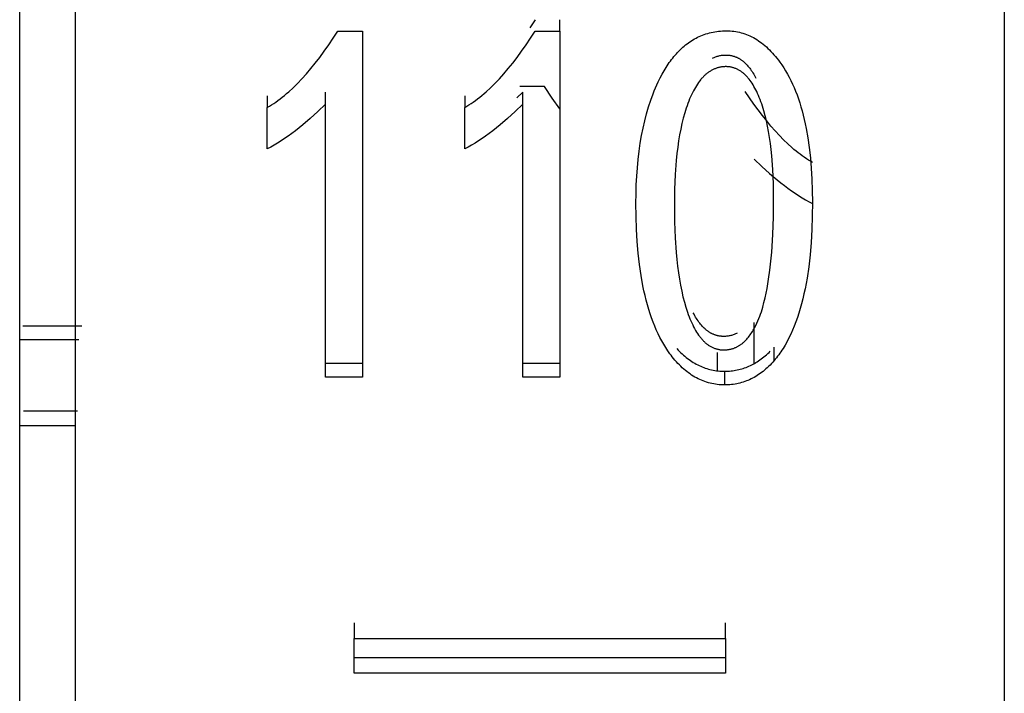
# Model space of a CAD drawing. Header units: millimetres. Extents: x -2637 to -1637, y 678 to 1678.
# Tile 142 of 256: x -2124.04 to -2118.74, y 1032.75 to 1036.38. Entities that reach past the tile are written whole.
import ezdxf

# ---------------------------------------------------------------- set-up
doc = ezdxf.new("R2010")
doc.units = ezdxf.units.MM
doc.layers.add('Make2D$B.SHOW mini', color=7, linetype='Continuous', true_color=0x000000)

msp = doc.modelspace()

# ---------------------------------------------------------------- linework, layer by layer
at = {"layer": 'Make2D$B.SHOW mini', "color": 18, "lineweight": -3, "true_color": 0x000000}
for points in [[(-2124.0431, 1024.9126), (-2124.0431, 1075.5182)], [(-2123.7431, 1015.5226), (-2123.7431, 1015.5231), (-2123.7431, 1075.421)], [(-2118.7431, 1045.5223), (-2118.7431, 1024.3091), (-2118.7431, 1017.6286), (-2118.7431, 1016.0231), (-2118.7431, 1015.6436), (-2118.7431, 1015.5521), (-2118.7431, 1015.5297), (-2118.7431, 1015.5241), (-2118.7431, 1015.5227), (-2118.7431, 1015.5223)], [(-2121.2685, 1036.3797), (-2121.2965, 1036.337)], [(-2121.1353, 1036.3183), (-2121.1353, 1036.3797)], [(-2122.7104, 1035.9073), (-2122.6989, 1035.9141), (-2122.6874, 1035.9213), (-2122.6758, 1035.9288), (-2122.6643, 1035.9368), (-2122.6527, 1035.9451), (-2122.6411, 1035.9539), (-2122.6294, 1035.963), (-2122.6178, 1035.9725), (-2122.6061, 1035.9824), (-2122.5944, 1035.9927), (-2122.5709, 1036.0145), (-2122.5473, 1036.0378), (-2122.5236, 1036.0627), (-2122.4999, 1036.0891), (-2122.476, 1036.1171), (-2122.4521, 1036.1467), (-2122.4281, 1036.1779), (-2122.404, 1036.2106), (-2122.3798, 1036.2449), (-2122.3556, 1036.2808), (-2122.3312, 1036.3183)], [(-2122.3312, 1036.3183), (-2122.198, 1036.3183)], [(-2122.198, 1036.3183), (-2122.198, 1034.4558)], [(-2121.6477, 1035.9073), (-2121.6362, 1035.9141), (-2121.6247, 1035.9213), (-2121.6131, 1035.9288), (-2121.6016, 1035.9368), (-2121.59, 1035.9451), (-2121.5784, 1035.9539), (-2121.5667, 1035.963), (-2121.5551, 1035.9725), (-2121.5434, 1035.9824), (-2121.5317, 1035.9927), (-2121.5082, 1036.0145), (-2121.4846, 1036.0378), (-2121.4609, 1036.0627), (-2121.4372, 1036.0891), (-2121.4133, 1036.1171), (-2121.3894, 1036.1467), (-2121.3654, 1036.1779), (-2121.3413, 1036.2106), (-2121.3171, 1036.2449), (-2121.2929, 1036.2808), (-2121.2685, 1036.3183)], [(-2121.2685, 1036.3183), (-2121.1353, 1036.3183)], [(-2121.1353, 1036.3183), (-2121.1353, 1034.4558)], [(-2120.6055, 1036.0467), (-2120.5955, 1036.067), (-2120.5852, 1036.0866), (-2120.5746, 1036.1055), (-2120.5635, 1036.1238), (-2120.5521, 1036.1414), (-2120.5462, 1036.1499), (-2120.5402, 1036.1582), (-2120.5341, 1036.1664), (-2120.5278, 1036.1744), (-2120.5215, 1036.1823), (-2120.515, 1036.19), (-2120.5084, 1036.1975), (-2120.5016, 1036.2048), (-2120.4948, 1036.2119), (-2120.4878, 1036.2189), (-2120.4807, 1036.2257), (-2120.4734, 1036.2323), (-2120.466, 1036.2387), (-2120.4585, 1036.2448), (-2120.4509, 1036.2508), (-2120.4431, 1036.2566), (-2120.4352, 1036.2621), (-2120.4272, 1036.2674), (-2120.4191, 1036.2725), (-2120.4108, 1036.2774), (-2120.4024, 1036.282), (-2120.3938, 1036.2863), (-2120.3851, 1036.2905), (-2120.3763, 1036.2943), (-2120.3674, 1036.2979), (-2120.3583, 1036.3013), (-2120.3492, 1036.3044), (-2120.3398, 1036.3072), (-2120.3304, 1036.3098), (-2120.3208, 1036.3121), (-2120.3111, 1036.3142), (-2120.3012, 1036.316), (-2120.2912, 1036.3175), (-2120.2811, 1036.3187), (-2120.2709, 1036.3197), (-2120.2605, 1036.3204), (-2120.25, 1036.3208), (-2120.2394, 1036.321)], [(-2120.2394, 1036.321), (-2120.2291, 1036.3208), (-2120.2189, 1036.3203), (-2120.2087, 1036.3195), (-2120.1987, 1036.3183), (-2120.1887, 1036.3169), (-2120.1789, 1036.315), (-2120.1691, 1036.3129), (-2120.1594, 1036.3104), (-2120.1497, 1036.3077), (-2120.1402, 1036.3045), (-2120.1308, 1036.3011), (-2120.1214, 1036.2973), (-2120.1121, 1036.2932), (-2120.1029, 1036.2888), (-2120.0938, 1036.284), (-2120.0848, 1036.2789), (-2120.0759, 1036.2735), (-2120.067, 1036.2677), (-2120.0583, 1036.2617), (-2120.0496, 1036.2553), (-2120.041, 1036.2485), (-2120.0324, 1036.2415), (-2120.024, 1036.2341), (-2120.0156, 1036.2263), (-2120.0074, 1036.2183), (-2119.9992, 1036.2099), (-2119.991, 1036.2012), (-2119.983, 1036.1922), (-2119.975, 1036.1828), (-2119.9672, 1036.1731), (-2119.9593, 1036.1631), (-2119.9516, 1036.1527)], [(-2120.3141, 1036.1733), (-2120.3099, 1036.1754), (-2120.3056, 1036.1773), (-2120.3013, 1036.1791), (-2120.2969, 1036.1808), (-2120.2925, 1036.1823), (-2120.2881, 1036.1837), (-2120.2836, 1036.185), (-2120.2791, 1036.1862), (-2120.2746, 1036.1872), (-2120.27, 1036.1881), (-2120.2653, 1036.1888), (-2120.2607, 1036.1894), (-2120.256, 1036.1899), (-2120.2512, 1036.1902), (-2120.2464, 1036.1904), (-2120.2416, 1036.1905)], [(-2120.2416, 1036.1905), (-2120.2385, 1036.1904), (-2120.2355, 1036.1904), (-2120.2324, 1036.1902), (-2120.2294, 1036.19), (-2120.2264, 1036.1897), (-2120.2235, 1036.1894), (-2120.2205, 1036.189), (-2120.2176, 1036.1885), (-2120.2146, 1036.188), (-2120.2117, 1036.1874), (-2120.2088, 1036.1867), (-2120.206, 1036.186), (-2120.2031, 1036.1852), (-2120.2003, 1036.1844), (-2120.1974, 1036.1835), (-2120.1946, 1036.1826), (-2120.1918, 1036.1815), (-2120.1891, 1036.1805), (-2120.1863, 1036.1793), (-2120.1836, 1036.1781), (-2120.1808, 1036.1768), (-2120.1781, 1036.1755), (-2120.1754, 1036.1741), (-2120.1728, 1036.1727), (-2120.1701, 1036.1712), (-2120.1675, 1036.1696), (-2120.1649, 1036.168), (-2120.1623, 1036.1663), (-2120.1597, 1036.1645), (-2120.1571, 1036.1627), (-2120.1545, 1036.1608), (-2120.152, 1036.1589), (-2120.1495, 1036.1569), (-2120.147, 1036.1548), (-2120.142, 1036.1505), (-2120.1371, 1036.146), (-2120.1323, 1036.1412), (-2120.1276, 1036.1362), (-2120.1229, 1036.1309), (-2120.1183, 1036.1254), (-2120.1137, 1036.1196), (-2120.1092, 1036.1136), (-2120.1048, 1036.1074), (-2120.1005, 1036.1009), (-2120.0962, 1036.0942), (-2120.092, 1036.0872), (-2120.0879, 1036.0801), (-2120.0838, 1036.0726), (-2120.0798, 1036.0649)], [(-2119.9516, 1036.1527), (-2119.9408, 1036.1374), (-2119.9303, 1036.1215), (-2119.9202, 1036.1051), (-2119.9104, 1036.0882), (-2119.9009, 1036.0707), (-2119.8918, 1036.0527), (-2119.8831, 1036.0342), (-2119.8746, 1036.0151), (-2119.8666, 1035.9955), (-2119.8588, 1035.9753), (-2119.8515, 1035.9546), (-2119.8444, 1035.9334), (-2119.8377, 1035.9116), (-2119.8314, 1035.8894), (-2119.8254, 1035.8666), (-2119.8197, 1035.8432), (-2119.8144, 1035.8193), (-2119.8094, 1035.7949), (-2119.8005, 1035.7445), (-2119.7929, 1035.692), (-2119.7867, 1035.6374), (-2119.7819, 1035.5807), (-2119.7785, 1035.5219), (-2119.7765, 1035.461), (-2119.7758, 1035.398)], [(-2120.2416, 1036.1278), (-2120.2457, 1036.1278), (-2120.2498, 1036.1276), (-2120.2538, 1036.1274), (-2120.2578, 1036.1271), (-2120.2618, 1036.1266), (-2120.2657, 1036.1261), (-2120.2697, 1036.1255), (-2120.2736, 1036.1247), (-2120.2774, 1036.1239), (-2120.2813, 1036.123), (-2120.2851, 1036.122), (-2120.2889, 1036.1208), (-2120.2926, 1036.1196), (-2120.2964, 1036.1183), (-2120.3001, 1036.1169), (-2120.3037, 1036.1154), (-2120.3074, 1036.1138), (-2120.311, 1036.1121), (-2120.3146, 1036.1103), (-2120.3181, 1036.1084), (-2120.3217, 1036.1064), (-2120.3252, 1036.1043), (-2120.3286, 1036.1021), (-2120.3321, 1036.0998), (-2120.3355, 1036.0975), (-2120.3389, 1036.095), (-2120.3422, 1036.0924), (-2120.3456, 1036.0898), (-2120.3489, 1036.087), (-2120.3521, 1036.0841), (-2120.3554, 1036.0812), (-2120.3586, 1036.0781), (-2120.3618, 1036.075), (-2120.3649, 1036.0717), (-2120.368, 1036.0684), (-2120.3711, 1036.065), (-2120.3742, 1036.0614), (-2120.3773, 1036.0578), (-2120.3833, 1036.0502), (-2120.3891, 1036.0423), (-2120.3949, 1036.034), (-2120.4006, 1036.0253), (-2120.4061, 1036.0162), (-2120.4115, 1036.0068), (-2120.4168, 1035.9969), (-2120.422, 1035.9867), (-2120.4271, 1035.9761), (-2120.4321, 1035.9651), (-2120.437, 1035.9537), (-2120.4417, 1035.942), (-2120.4463, 1035.9299)], [(-2120.0531, 1035.9391), (-2120.0574, 1035.9507), (-2120.0618, 1035.9618), (-2120.0663, 1035.9726), (-2120.071, 1035.9831), (-2120.0757, 1035.9932), (-2120.0805, 1036.0029), (-2120.0854, 1036.0123), (-2120.0905, 1036.0213), (-2120.0956, 1036.0299), (-2120.1008, 1036.0382), (-2120.1062, 1036.0461), (-2120.1116, 1036.0537), (-2120.1171, 1036.0609), (-2120.1199, 1036.0643), (-2120.1228, 1036.0677), (-2120.1256, 1036.071), (-2120.1285, 1036.0742), (-2120.1314, 1036.0773), (-2120.1343, 1036.0803), (-2120.1373, 1036.0832), (-2120.1403, 1036.086), (-2120.1433, 1036.0888), (-2120.1463, 1036.0914), (-2120.1494, 1036.0939), (-2120.1525, 1036.0964), (-2120.1556, 1036.0988), (-2120.1587, 1036.101), (-2120.1619, 1036.1032), (-2120.1651, 1036.1053), (-2120.1683, 1036.1073), (-2120.1715, 1036.1092), (-2120.1748, 1036.111), (-2120.1781, 1036.1127), (-2120.1814, 1036.1144), (-2120.1847, 1036.1159), (-2120.1881, 1036.1173), (-2120.1915, 1036.1187), (-2120.1949, 1036.12), (-2120.1983, 1036.1211), (-2120.2018, 1036.1222), (-2120.2053, 1036.1232), (-2120.2088, 1036.1241), (-2120.2123, 1036.1249), (-2120.2159, 1036.1256), (-2120.2195, 1036.1262), (-2120.2231, 1036.1267), (-2120.2268, 1036.1271), (-2120.2304, 1036.1274), (-2120.2341, 1036.1277), (-2120.2378, 1036.1278), (-2120.2416, 1036.1278)], [(-2120.7258, 1035.3927), (-2120.7253, 1035.4421), (-2120.7239, 1035.4904), (-2120.7216, 1035.5375), (-2120.7183, 1035.5836), (-2120.7141, 1035.6284), (-2120.7089, 1035.6722), (-2120.7028, 1035.7148), (-2120.6957, 1035.7563), (-2120.6877, 1035.7967), (-2120.6788, 1035.8358), (-2120.669, 1035.8739), (-2120.6581, 1035.9108), (-2120.6464, 1035.9465), (-2120.6337, 1035.9811), (-2120.627, 1035.9979), (-2120.6201, 1036.0145), (-2120.6129, 1036.0307), (-2120.6055, 1036.0467)], [(-2121.2176, 1036.0212), (-2121.3509, 1036.0212)], [(-2121.1353, 1035.9008), (-2121.1763, 1035.9587), (-2121.2176, 1036.0212)], [(-2119.7758, 1035.6116), (-2119.7867, 1035.618), (-2119.7977, 1035.6248), (-2119.8087, 1035.632), (-2119.8198, 1035.6395), (-2119.8308, 1035.6474), (-2119.8419, 1035.6556), (-2119.853, 1035.6641), (-2119.8641, 1035.6731), (-2119.8753, 1035.6823), (-2119.8864, 1035.692), (-2119.9088, 1035.7123), (-2119.9313, 1035.734), (-2119.9539, 1035.7572), (-2119.9765, 1035.7818), (-2119.9992, 1035.8078), (-2120.022, 1035.8352), (-2120.0449, 1035.8641), (-2120.0679, 1035.8944), (-2120.0909, 1035.9261), (-2120.114, 1035.9592), (-2120.1372, 1035.9938)], [(-2122.7104, 1035.9714), (-2122.7104, 1035.9073)], [(-2122.3973, 1035.9259), (-2122.3973, 1035.9898)], [(-2121.6477, 1035.9714), (-2121.6477, 1035.9073)], [(-2121.3662, 1035.9591), (-2121.3346, 1035.9898)], [(-2121.3346, 1035.9259), (-2121.3346, 1035.9898)], [(-2119.9848, 1035.4152), (-2119.9859, 1035.4969), (-2119.9891, 1035.5741), (-2119.9944, 1035.6466), (-2119.9979, 1035.6811), (-2120.0019, 1035.7144), (-2120.0064, 1035.7466), (-2120.0115, 1035.7776), (-2120.0171, 1035.8075), (-2120.0232, 1035.8362), (-2120.0299, 1035.8637), (-2120.0371, 1035.89), (-2120.0448, 1035.9152), (-2120.0489, 1035.9273), (-2120.0531, 1035.9391)], [(-2122.3973, 1035.9259), (-2122.4388, 1035.8856), (-2122.4796, 1035.8482), (-2122.5197, 1035.8138), (-2122.5395, 1035.7977), (-2122.5591, 1035.7823), (-2122.5786, 1035.7677), (-2122.5979, 1035.7537), (-2122.617, 1035.7404), (-2122.636, 1035.7279), (-2122.6548, 1035.7161), (-2122.6735, 1035.7049), (-2122.692, 1035.6944), (-2122.7104, 1035.6847)], [(-2122.7104, 1035.6847), (-2122.7104, 1035.9073)], [(-2122.3973, 1034.4558), (-2122.3973, 1035.9259)], [(-2121.3346, 1035.9259), (-2121.3761, 1035.8856), (-2121.4169, 1035.8482), (-2121.457, 1035.8138), (-2121.4768, 1035.7977), (-2121.4964, 1035.7823), (-2121.5159, 1035.7677), (-2121.5352, 1035.7537), (-2121.5543, 1035.7404), (-2121.5733, 1035.7279), (-2121.5921, 1035.7161), (-2121.6108, 1035.7049), (-2121.6293, 1035.6944), (-2121.6477, 1035.6847)], [(-2121.6477, 1035.6847), (-2121.6477, 1035.9073)], [(-2121.3346, 1034.4558), (-2121.3346, 1035.9259)], [(-2120.4463, 1035.9299), (-2120.4508, 1035.9174), (-2120.4552, 1035.9046), (-2120.4634, 1035.8782), (-2120.4711, 1035.8505), (-2120.4782, 1035.8216), (-2120.4848, 1035.7916), (-2120.4907, 1035.7603), (-2120.4961, 1035.7278), (-2120.5009, 1035.6941), (-2120.5051, 1035.6592), (-2120.5088, 1035.6231), (-2120.5144, 1035.5472), (-2120.5178, 1035.4665), (-2120.5189, 1035.3809)], [(-2120.0888, 1035.6301), (-2120.0474, 1035.5899), (-2120.0066, 1035.5527), (-2119.9665, 1035.5185), (-2119.9467, 1035.5024), (-2119.927, 1035.4871), (-2119.9076, 1035.4725), (-2119.8883, 1035.4586), (-2119.8691, 1035.4454), (-2119.8501, 1035.4329), (-2119.8313, 1035.4211), (-2119.8126, 1035.4099), (-2119.7941, 1035.3995), (-2119.7758, 1035.3898)], [(-2120.2535, 1034.6018), (-2120.2498, 1034.6018), (-2120.2461, 1034.6019), (-2120.2424, 1034.6021), (-2120.2388, 1034.6024), (-2120.2351, 1034.6027), (-2120.2316, 1034.6032), (-2120.228, 1034.6037), (-2120.2245, 1034.6042), (-2120.2211, 1034.6049), (-2120.2177, 1034.6056), (-2120.2143, 1034.6063), (-2120.2109, 1034.6072), (-2120.2076, 1034.6081), (-2120.2043, 1034.6091), (-2120.201, 1034.6102), (-2120.1978, 1034.6114), (-2120.1946, 1034.6126), (-2120.1914, 1034.6139), (-2120.1883, 1034.6152), (-2120.1852, 1034.6167), (-2120.1821, 1034.6182), (-2120.179, 1034.6197), (-2120.176, 1034.6214), (-2120.1731, 1034.6231), (-2120.1701, 1034.6249), (-2120.1672, 1034.6267), (-2120.1643, 1034.6286), (-2120.1615, 1034.6306), (-2120.1587, 1034.6327), (-2120.1559, 1034.6348), (-2120.1531, 1034.637), (-2120.1504, 1034.6392), (-2120.1477, 1034.6416), (-2120.145, 1034.6439), (-2120.1424, 1034.6464), (-2120.1398, 1034.6489), (-2120.1347, 1034.6541), (-2120.1297, 1034.6595), (-2120.1249, 1034.665), (-2120.1202, 1034.6708), (-2120.1156, 1034.6767), (-2120.1111, 1034.6827), (-2120.1068, 1034.6888), (-2120.1027, 1034.6951), (-2120.0986, 1034.7014), (-2120.0947, 1034.7077), (-2120.091, 1034.7141), (-2120.0874, 1034.7205), (-2120.0807, 1034.7332), (-2120.0745, 1034.7458), (-2120.0689, 1034.7582), (-2120.0638, 1034.7706), (-2120.0591, 1034.7828), (-2120.0548, 1034.795), (-2120.0508, 1034.8072), (-2120.0435, 1034.8317), (-2120.0368, 1034.8566), (-2120.0307, 1034.8817), (-2120.0251, 1034.907), (-2120.02, 1034.9322), (-2120.0155, 1034.9572), (-2120.0115, 1034.9821), (-2120.0048, 1035.0313), (-2119.9994, 1035.0799), (-2119.9951, 1035.128), (-2119.9891, 1035.223), (-2119.9859, 1035.3181), (-2119.9848, 1035.4152)], [(-2120.5309, 1034.5652), (-2120.537, 1034.5729), (-2120.5429, 1034.5809), (-2120.5545, 1034.5973), (-2120.5657, 1034.6143), (-2120.5766, 1034.632), (-2120.5871, 1034.6503), (-2120.5971, 1034.6693), (-2120.6068, 1034.6889), (-2120.6162, 1034.7091), (-2120.6251, 1034.7301), (-2120.6337, 1034.7516), (-2120.6419, 1034.7738), (-2120.6497, 1034.7967), (-2120.6571, 1034.8202), (-2120.6641, 1034.8444), (-2120.6708, 1034.8693), (-2120.6771, 1034.8947), (-2120.683, 1034.9209), (-2120.6885, 1034.9477), (-2120.6984, 1035.0033), (-2120.7068, 1035.0616), (-2120.7136, 1035.1225), (-2120.719, 1035.186), (-2120.7228, 1035.2523), (-2120.725, 1035.3212), (-2120.7258, 1035.3927)], [(-2120.5189, 1035.3809), (-2120.5178, 1035.291), (-2120.5146, 1035.2063), (-2120.5092, 1035.1267), (-2120.5057, 1035.0889), (-2120.5016, 1035.0523), (-2120.497, 1035.017), (-2120.4918, 1034.983), (-2120.486, 1034.9502), (-2120.4797, 1034.9187), (-2120.4728, 1034.8885), (-2120.4654, 1034.8596), (-2120.4574, 1034.8319), (-2120.4488, 1034.8055)], [(-2119.7758, 1035.398), (-2119.7766, 1035.3224), (-2119.779, 1035.2497), (-2119.7831, 1035.1801), (-2119.7888, 1035.1134), (-2119.796, 1035.0498), (-2119.805, 1034.9891), (-2119.81, 1034.9598), (-2119.8155, 1034.9313), (-2119.8213, 1034.9036), (-2119.8276, 1034.8765), (-2119.8343, 1034.8503), (-2119.8413, 1034.8247), (-2119.8488, 1034.7999), (-2119.8567, 1034.7758), (-2119.865, 1034.7525), (-2119.8736, 1034.7299), (-2119.8827, 1034.708), (-2119.8922, 1034.6869), (-2119.9021, 1034.6665), (-2119.9124, 1034.6468), (-2119.923, 1034.6279), (-2119.9341, 1034.6097), (-2119.9398, 1034.6008), (-2119.9456, 1034.5922), (-2119.9515, 1034.5837), (-2119.9575, 1034.5754), (-2119.9636, 1034.5673), (-2119.9697, 1034.5594), (-2119.976, 1034.5516), (-2119.9824, 1034.5441)], [(-2120.4488, 1034.8055), (-2120.4443, 1034.7929), (-2120.4398, 1034.7808), (-2120.4351, 1034.769), (-2120.4303, 1034.7577), (-2120.4255, 1034.7468), (-2120.4205, 1034.7362), (-2120.4154, 1034.7261), (-2120.4102, 1034.7163), (-2120.4049, 1034.707), (-2120.3995, 1034.698), (-2120.394, 1034.6895), (-2120.3884, 1034.6813), (-2120.3827, 1034.6735), (-2120.3798, 1034.6698), (-2120.3768, 1034.6662), (-2120.3739, 1034.6627), (-2120.3709, 1034.6592), (-2120.3679, 1034.6559), (-2120.3648, 1034.6527), (-2120.3618, 1034.6495), (-2120.3587, 1034.6465), (-2120.3556, 1034.6436), (-2120.3524, 1034.6407), (-2120.3493, 1034.638), (-2120.3461, 1034.6354), (-2120.3428, 1034.6328), (-2120.3396, 1034.6304), (-2120.3363, 1034.6281), (-2120.333, 1034.6258), (-2120.3297, 1034.6237), (-2120.3263, 1034.6217), (-2120.3229, 1034.6197), (-2120.3195, 1034.6179), (-2120.3161, 1034.6161), (-2120.3126, 1034.6145), (-2120.3091, 1034.613), (-2120.3056, 1034.6115), (-2120.3021, 1034.6102), (-2120.2985, 1034.6089), (-2120.2949, 1034.6078), (-2120.2913, 1034.6068), (-2120.2876, 1034.6058), (-2120.2839, 1034.605), (-2120.2802, 1034.6042), (-2120.2765, 1034.6036), (-2120.2727, 1034.603), (-2120.2689, 1034.6026), (-2120.2651, 1034.6022), (-2120.2613, 1034.602), (-2120.2574, 1034.6018), (-2120.2535, 1034.6018)], [(-2120.2535, 1034.6746), (-2120.2566, 1034.6746), (-2120.2597, 1034.6747), (-2120.2627, 1034.6749), (-2120.2657, 1034.6751), (-2120.2688, 1034.6754), (-2120.2718, 1034.6757), (-2120.2748, 1034.6761), (-2120.2777, 1034.6766), (-2120.2807, 1034.6771), (-2120.2836, 1034.6777), (-2120.2865, 1034.6783), (-2120.2894, 1034.6791), (-2120.2923, 1034.6798), (-2120.2952, 1034.6807), (-2120.298, 1034.6816), (-2120.3009, 1034.6825), (-2120.3037, 1034.6835), (-2120.3065, 1034.6846), (-2120.3093, 1034.6858), (-2120.312, 1034.687), (-2120.3148, 1034.6882), (-2120.3175, 1034.6896), (-2120.3202, 1034.691), (-2120.3229, 1034.6924), (-2120.3256, 1034.6939), (-2120.3283, 1034.6955), (-2120.3309, 1034.6971), (-2120.3335, 1034.6988), (-2120.3362, 1034.7006), (-2120.3388, 1034.7024), (-2120.3413, 1034.7043), (-2120.3439, 1034.7063), (-2120.3465, 1034.7083), (-2120.349, 1034.7103), (-2120.3515, 1034.7125), (-2120.354, 1034.7147), (-2120.3589, 1034.7192), (-2120.3638, 1034.7241), (-2120.3686, 1034.7291), (-2120.3734, 1034.7345), (-2120.378, 1034.74), (-2120.3826, 1034.7459), (-2120.3872, 1034.7519), (-2120.3917, 1034.7582), (-2120.3961, 1034.7648), (-2120.4004, 1034.7716), (-2120.4047, 1034.7787), (-2120.4089, 1034.786), (-2120.413, 1034.7935), (-2120.4171, 1034.8013)], [(-2124.0262, 1034.7308), (-2123.708, 1034.7308)], [(-2120.0888, 1034.5282), (-2120.0888, 1034.75)], [(-2120.181, 1034.6914), (-2120.1851, 1034.6894), (-2120.1892, 1034.6875), (-2120.1934, 1034.6858), (-2120.1977, 1034.6841), (-2120.202, 1034.6826), (-2120.2064, 1034.6812), (-2120.2108, 1034.68), (-2120.2153, 1034.6789), (-2120.2199, 1034.6779), (-2120.2245, 1034.677), (-2120.2292, 1034.6763), (-2120.2339, 1034.6757), (-2120.2387, 1034.6752), (-2120.2436, 1034.6749), (-2120.2485, 1034.6747), (-2120.2535, 1034.6746)], [(-2123.7241, 1034.6558), (-2124.0431, 1034.6558)], [(-2119.9824, 1034.5441), (-2119.9824, 1034.6173)], [(-2120.2481, 1034.4129), (-2120.2582, 1034.413), (-2120.2682, 1034.4135), (-2120.2782, 1034.4142), (-2120.288, 1034.4152), (-2120.2978, 1034.4166), (-2120.3075, 1034.4182), (-2120.3172, 1034.4201), (-2120.3267, 1034.4224), (-2120.3361, 1034.4249), (-2120.3455, 1034.4277), (-2120.3548, 1034.4308), (-2120.364, 1034.4343), (-2120.3731, 1034.438), (-2120.3822, 1034.442), (-2120.3911, 1034.4463), (-2120.4, 1034.4509), (-2120.4088, 1034.4558), (-2120.4175, 1034.461), (-2120.4262, 1034.4665), (-2120.4347, 1034.4723), (-2120.4432, 1034.4784), (-2120.4516, 1034.4848), (-2120.4599, 1034.4915), (-2120.4681, 1034.4985), (-2120.4762, 1034.5058), (-2120.4843, 1034.5134), (-2120.4923, 1034.5213), (-2120.5002, 1034.5294), (-2120.508, 1034.5379), (-2120.5157, 1034.5467), (-2120.5234, 1034.5558), (-2120.5309, 1034.5652)], [(-2120.5058, 1034.6087), (-2120.4987, 1034.6012), (-2120.4916, 1034.594), (-2120.4845, 1034.5869), (-2120.4773, 1034.5802), (-2120.47, 1034.5736), (-2120.4626, 1034.5673), (-2120.4552, 1034.5612), (-2120.4477, 1034.5554), (-2120.4401, 1034.5498), (-2120.4325, 1034.5445), (-2120.4248, 1034.5394), (-2120.4171, 1034.5345), (-2120.4093, 1034.5298), (-2120.4014, 1034.5254), (-2120.3934, 1034.5213), (-2120.3854, 1034.5174), (-2120.3773, 1034.5137), (-2120.3692, 1034.5102), (-2120.3609, 1034.507), (-2120.3527, 1034.504), (-2120.3443, 1034.5013), (-2120.3359, 1034.4988), (-2120.3274, 1034.4966), (-2120.3189, 1034.4945), (-2120.3102, 1034.4928), (-2120.3016, 1034.4912), (-2120.2928, 1034.4899), (-2120.284, 1034.4888), (-2120.2751, 1034.488), (-2120.2662, 1034.4874), (-2120.2572, 1034.4871), (-2120.2481, 1034.4869)], [(-2120.2882, 1034.5878), (-2120.2882, 1034.4893)], [(-2120.2481, 1034.4869), (-2120.2395, 1034.487), (-2120.231, 1034.4874), (-2120.2225, 1034.4879), (-2120.2141, 1034.4886), (-2120.2057, 1034.4895), (-2120.1974, 1034.4907), (-2120.1892, 1034.492), (-2120.181, 1034.4936), (-2120.1729, 1034.4954), (-2120.1648, 1034.4974), (-2120.1568, 1034.4996), (-2120.1489, 1034.502), (-2120.141, 1034.5046), (-2120.1331, 1034.5075), (-2120.1254, 1034.5105), (-2120.1177, 1034.5138), (-2120.11, 1034.5173), (-2120.1024, 1034.521), (-2120.0949, 1034.5249), (-2120.0875, 1034.529), (-2120.0801, 1034.5333), (-2120.0727, 1034.5379), (-2120.0654, 1034.5427), (-2120.0582, 1034.5476), (-2120.051, 1034.5528), (-2120.0439, 1034.5583), (-2120.0369, 1034.5639), (-2120.0299, 1034.5697), (-2120.023, 1034.5758), (-2120.0162, 1034.5821), (-2120.0094, 1034.5886), (-2120.0026, 1034.5953)], [(-2122.3973, 1034.5296), (-2122.198, 1034.5296)], [(-2121.3346, 1034.5296), (-2121.1353, 1034.5296)], [(-2119.9824, 1034.5441), (-2119.9896, 1034.5359), (-2119.9968, 1034.5281), (-2120.0042, 1034.5204), (-2120.0115, 1034.5131), (-2120.019, 1034.506), (-2120.0266, 1034.4992), (-2120.0342, 1034.4926), (-2120.0419, 1034.4863), (-2120.0496, 1034.4803), (-2120.0575, 1034.4745), (-2120.0654, 1034.469), (-2120.0733, 1034.4638), (-2120.0814, 1034.4588), (-2120.0895, 1034.454), (-2120.0977, 1034.4496), (-2120.106, 1034.4454), (-2120.1143, 1034.4414), (-2120.1228, 1034.4377), (-2120.1313, 1034.4343), (-2120.1398, 1034.4311), (-2120.1484, 1034.4282), (-2120.1571, 1034.4255), (-2120.1659, 1034.4231), (-2120.1748, 1034.421), (-2120.1837, 1034.4191), (-2120.1927, 1034.4174), (-2120.2017, 1034.416), (-2120.2109, 1034.4149), (-2120.2201, 1034.414), (-2120.2293, 1034.4134), (-2120.2387, 1034.413), (-2120.2481, 1034.4129)], [(-2122.198, 1034.4558), (-2122.3973, 1034.4558)], [(-2121.1353, 1034.4558), (-2121.3346, 1034.4558)], [(-2120.2481, 1034.4129), (-2120.2481, 1034.4869)], [(-2123.732, 1034.272), (-2124.0229, 1034.272)], [(-2124.0431, 1034.1939), (-2123.7431, 1034.1939)], [(-2122.2431, 1033.131), (-2122.2431, 1033.0478)], [(-2120.2431, 1033.0478), (-2120.2431, 1033.131)], [(-2122.2431, 1032.8599), (-2122.2431, 1033.0478)], [(-2122.2431, 1033.0478), (-2120.2431, 1033.0478)], [(-2120.2431, 1033.0478), (-2120.2431, 1032.8599)], [(-2122.2431, 1032.9443), (-2120.2431, 1032.9443)], [(-2120.2431, 1032.8599), (-2122.2431, 1032.8599)]]:
    msp.add_lwpolyline(points, dxfattribs=at)

doc.saveas('drawing.dxf')
